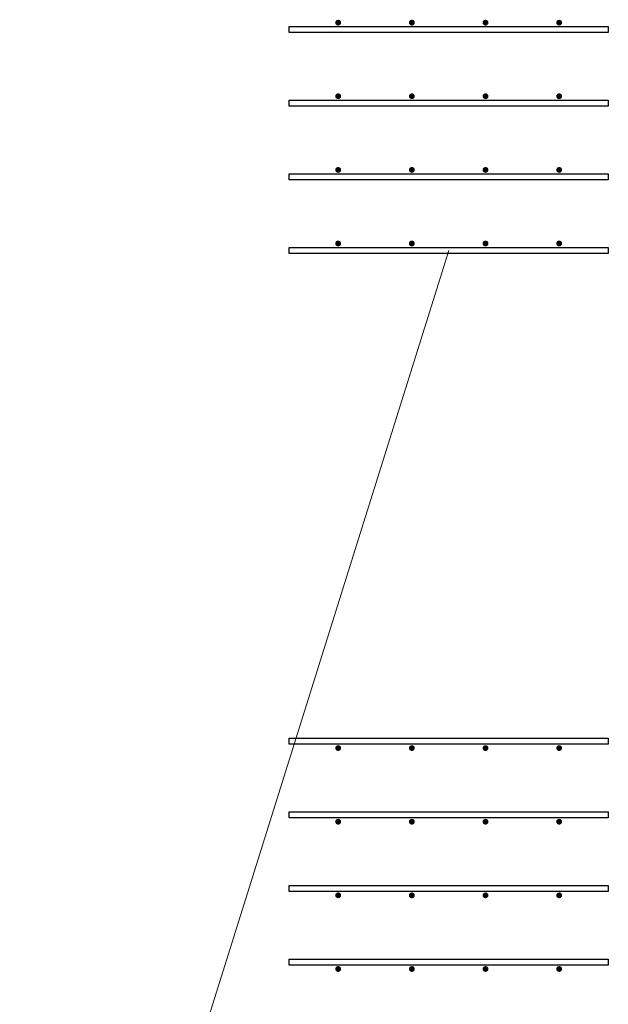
# Model space of a CAD drawing. Header units: metres. Extents: x -38 to 93, y -15 to 21.
# Tile 40 of 256: x 23.231 to 23.83, y 5.852 to 6.855. Entities that reach past the tile are written whole.
import ezdxf

# ---------------------------------------------------------------- set-up
doc = ezdxf.new("R2010")
doc.units = ezdxf.units.M
doc.layers.add('XR$4$Арматурный каркас 01', color=4, linetype='Continuous', lineweight=35)
doc.layers.add('XR$4$Текст_ общее_1', color=7, linetype='Continuous', lineweight=13)

msp = doc.modelspace()

# ---------------------------------------------------------------- hatches: boundary and pattern name
at = {"layer": 'XR$4$Арматурный каркас 01', "linetype": 'Continuous', "lineweight": 50, "transparency": 33554687}
for points in [[(23.558, 6.8522), (23.5578, 6.8534), (23.5571, 6.8544), (23.5561, 6.855), (23.555, 6.8552), (23.5539, 6.855), (23.5529, 6.8544), (23.5522, 6.8534), (23.552, 6.8522), (23.5522, 6.8511), (23.5529, 6.8501), (23.5539, 6.8495), (23.555, 6.8492), (23.5561, 6.8495), (23.5571, 6.8501), (23.5578, 6.8511)], [(23.558, 6.8522), (23.5578, 6.8534), (23.5571, 6.8544), (23.5561, 6.855), (23.555, 6.8552), (23.5539, 6.855), (23.5529, 6.8544), (23.5522, 6.8534), (23.552, 6.8522), (23.5522, 6.8511), (23.5529, 6.8501), (23.5539, 6.8495), (23.555, 6.8492), (23.5561, 6.8495), (23.5571, 6.8501), (23.5578, 6.8511)], [(23.633, 6.8522), (23.6328, 6.8534), (23.6321, 6.8544), (23.6311, 6.855), (23.63, 6.8552), (23.6289, 6.855), (23.6279, 6.8544), (23.6272, 6.8534), (23.627, 6.8522), (23.6272, 6.8511), (23.6279, 6.8501), (23.6289, 6.8495), (23.63, 6.8492), (23.6311, 6.8495), (23.6321, 6.8501), (23.6328, 6.8511)], [(23.633, 6.8522), (23.6328, 6.8534), (23.6321, 6.8544), (23.6311, 6.855), (23.63, 6.8552), (23.6289, 6.855), (23.6279, 6.8544), (23.6272, 6.8534), (23.627, 6.8522), (23.6272, 6.8511), (23.6279, 6.8501), (23.6289, 6.8495), (23.63, 6.8492), (23.6311, 6.8495), (23.6321, 6.8501), (23.6328, 6.8511)], [(23.708, 6.8522), (23.7078, 6.8534), (23.7071, 6.8544), (23.7061, 6.855), (23.705, 6.8552), (23.7039, 6.855), (23.7029, 6.8544), (23.7022, 6.8534), (23.702, 6.8522), (23.7022, 6.8511), (23.7029, 6.8501), (23.7039, 6.8495), (23.705, 6.8492), (23.7061, 6.8495), (23.7071, 6.8501), (23.7078, 6.8511)], [(23.708, 6.8522), (23.7078, 6.8534), (23.7071, 6.8544), (23.7061, 6.855), (23.705, 6.8552), (23.7039, 6.855), (23.7029, 6.8544), (23.7022, 6.8534), (23.702, 6.8522), (23.7022, 6.8511), (23.7029, 6.8501), (23.7039, 6.8495), (23.705, 6.8492), (23.7061, 6.8495), (23.7071, 6.8501), (23.7078, 6.8511)], [(23.783, 6.8522), (23.7828, 6.8534), (23.7821, 6.8544), (23.7811, 6.855), (23.78, 6.8552), (23.7789, 6.855), (23.7779, 6.8544), (23.7772, 6.8534), (23.777, 6.8522), (23.7772, 6.8511), (23.7779, 6.8501), (23.7789, 6.8495), (23.78, 6.8492), (23.7811, 6.8495), (23.7821, 6.8501), (23.7828, 6.8511)], [(23.783, 6.8522), (23.7828, 6.8534), (23.7821, 6.8544), (23.7811, 6.855), (23.78, 6.8552), (23.7789, 6.855), (23.7779, 6.8544), (23.7772, 6.8534), (23.777, 6.8522), (23.7772, 6.8511), (23.7779, 6.8501), (23.7789, 6.8495), (23.78, 6.8492), (23.7811, 6.8495), (23.7821, 6.8501), (23.7828, 6.8511)], [(23.558, 6.7772), (23.5578, 6.7784), (23.5571, 6.7794), (23.5561, 6.78), (23.555, 6.7802), (23.5539, 6.78), (23.5529, 6.7794), (23.5522, 6.7784), (23.552, 6.7772), (23.5522, 6.7761), (23.5529, 6.7751), (23.5539, 6.7745), (23.555, 6.7742), (23.5561, 6.7745), (23.5571, 6.7751), (23.5578, 6.7761)], [(23.558, 6.7772), (23.5578, 6.7784), (23.5571, 6.7794), (23.5561, 6.78), (23.555, 6.7802), (23.5539, 6.78), (23.5529, 6.7794), (23.5522, 6.7784), (23.552, 6.7772), (23.5522, 6.7761), (23.5529, 6.7751), (23.5539, 6.7745), (23.555, 6.7742), (23.5561, 6.7745), (23.5571, 6.7751), (23.5578, 6.7761)], [(23.633, 6.7772), (23.6328, 6.7784), (23.6321, 6.7794), (23.6311, 6.78), (23.63, 6.7802), (23.6289, 6.78), (23.6279, 6.7794), (23.6272, 6.7784), (23.627, 6.7772), (23.6272, 6.7761), (23.6279, 6.7751), (23.6289, 6.7745), (23.63, 6.7742), (23.6311, 6.7745), (23.6321, 6.7751), (23.6328, 6.7761)], [(23.633, 6.7772), (23.6328, 6.7784), (23.6321, 6.7794), (23.6311, 6.78), (23.63, 6.7802), (23.6289, 6.78), (23.6279, 6.7794), (23.6272, 6.7784), (23.627, 6.7772), (23.6272, 6.7761), (23.6279, 6.7751), (23.6289, 6.7745), (23.63, 6.7742), (23.6311, 6.7745), (23.6321, 6.7751), (23.6328, 6.7761)], [(23.708, 6.7772), (23.7078, 6.7784), (23.7071, 6.7794), (23.7061, 6.78), (23.705, 6.7802), (23.7039, 6.78), (23.7029, 6.7794), (23.7022, 6.7784), (23.702, 6.7772), (23.7022, 6.7761), (23.7029, 6.7751), (23.7039, 6.7745), (23.705, 6.7742), (23.7061, 6.7745), (23.7071, 6.7751), (23.7078, 6.7761)], [(23.708, 6.7772), (23.7078, 6.7784), (23.7071, 6.7794), (23.7061, 6.78), (23.705, 6.7802), (23.7039, 6.78), (23.7029, 6.7794), (23.7022, 6.7784), (23.702, 6.7772), (23.7022, 6.7761), (23.7029, 6.7751), (23.7039, 6.7745), (23.705, 6.7742), (23.7061, 6.7745), (23.7071, 6.7751), (23.7078, 6.7761)], [(23.783, 6.7772), (23.7828, 6.7784), (23.7821, 6.7794), (23.7811, 6.78), (23.78, 6.7802), (23.7789, 6.78), (23.7779, 6.7794), (23.7772, 6.7784), (23.777, 6.7772), (23.7772, 6.7761), (23.7779, 6.7751), (23.7789, 6.7745), (23.78, 6.7742), (23.7811, 6.7745), (23.7821, 6.7751), (23.7828, 6.7761)], [(23.783, 6.7772), (23.7828, 6.7784), (23.7821, 6.7794), (23.7811, 6.78), (23.78, 6.7802), (23.7789, 6.78), (23.7779, 6.7794), (23.7772, 6.7784), (23.777, 6.7772), (23.7772, 6.7761), (23.7779, 6.7751), (23.7789, 6.7745), (23.78, 6.7742), (23.7811, 6.7745), (23.7821, 6.7751), (23.7828, 6.7761)], [(23.558, 6.7022), (23.5578, 6.7034), (23.5571, 6.7044), (23.5561, 6.705), (23.555, 6.7052), (23.5539, 6.705), (23.5529, 6.7044), (23.5522, 6.7034), (23.552, 6.7022), (23.5522, 6.7011), (23.5529, 6.7001), (23.5539, 6.6995), (23.555, 6.6992), (23.5561, 6.6995), (23.5571, 6.7001), (23.5578, 6.7011)], [(23.558, 6.7022), (23.5578, 6.7034), (23.5571, 6.7044), (23.5561, 6.705), (23.555, 6.7052), (23.5539, 6.705), (23.5529, 6.7044), (23.5522, 6.7034), (23.552, 6.7022), (23.5522, 6.7011), (23.5529, 6.7001), (23.5539, 6.6995), (23.555, 6.6992), (23.5561, 6.6995), (23.5571, 6.7001), (23.5578, 6.7011)], [(23.633, 6.7022), (23.6328, 6.7034), (23.6321, 6.7044), (23.6311, 6.705), (23.63, 6.7052), (23.6289, 6.705), (23.6279, 6.7044), (23.6272, 6.7034), (23.627, 6.7022), (23.6272, 6.7011), (23.6279, 6.7001), (23.6289, 6.6995), (23.63, 6.6992), (23.6311, 6.6995), (23.6321, 6.7001), (23.6328, 6.7011)], [(23.633, 6.7022), (23.6328, 6.7034), (23.6321, 6.7044), (23.6311, 6.705), (23.63, 6.7052), (23.6289, 6.705), (23.6279, 6.7044), (23.6272, 6.7034), (23.627, 6.7022), (23.6272, 6.7011), (23.6279, 6.7001), (23.6289, 6.6995), (23.63, 6.6992), (23.6311, 6.6995), (23.6321, 6.7001), (23.6328, 6.7011)], [(23.708, 6.7022), (23.7078, 6.7034), (23.7071, 6.7044), (23.7061, 6.705), (23.705, 6.7052), (23.7039, 6.705), (23.7029, 6.7044), (23.7022, 6.7034), (23.702, 6.7022), (23.7022, 6.7011), (23.7029, 6.7001), (23.7039, 6.6995), (23.705, 6.6992), (23.7061, 6.6995), (23.7071, 6.7001), (23.7078, 6.7011)], [(23.708, 6.7022), (23.7078, 6.7034), (23.7071, 6.7044), (23.7061, 6.705), (23.705, 6.7052), (23.7039, 6.705), (23.7029, 6.7044), (23.7022, 6.7034), (23.702, 6.7022), (23.7022, 6.7011), (23.7029, 6.7001), (23.7039, 6.6995), (23.705, 6.6992), (23.7061, 6.6995), (23.7071, 6.7001), (23.7078, 6.7011)], [(23.783, 6.7022), (23.7828, 6.7034), (23.7821, 6.7044), (23.7811, 6.705), (23.78, 6.7052), (23.7789, 6.705), (23.7779, 6.7044), (23.7772, 6.7034), (23.777, 6.7022), (23.7772, 6.7011), (23.7779, 6.7001), (23.7789, 6.6995), (23.78, 6.6992), (23.7811, 6.6995), (23.7821, 6.7001), (23.7828, 6.7011)], [(23.783, 6.7022), (23.7828, 6.7034), (23.7821, 6.7044), (23.7811, 6.705), (23.78, 6.7052), (23.7789, 6.705), (23.7779, 6.7044), (23.7772, 6.7034), (23.777, 6.7022), (23.7772, 6.7011), (23.7779, 6.7001), (23.7789, 6.6995), (23.78, 6.6992), (23.7811, 6.6995), (23.7821, 6.7001), (23.7828, 6.7011)], [(23.558, 6.6272), (23.5578, 6.6284), (23.5571, 6.6294), (23.5561, 6.63), (23.555, 6.6302), (23.5539, 6.63), (23.5529, 6.6294), (23.5522, 6.6284), (23.552, 6.6272), (23.5522, 6.6261), (23.5529, 6.6251), (23.5539, 6.6245), (23.555, 6.6242), (23.5561, 6.6245), (23.5571, 6.6251), (23.5578, 6.6261)], [(23.558, 6.6272), (23.5578, 6.6284), (23.5571, 6.6294), (23.5561, 6.63), (23.555, 6.6302), (23.5539, 6.63), (23.5529, 6.6294), (23.5522, 6.6284), (23.552, 6.6272), (23.5522, 6.6261), (23.5529, 6.6251), (23.5539, 6.6245), (23.555, 6.6242), (23.5561, 6.6245), (23.5571, 6.6251), (23.5578, 6.6261)], [(23.633, 6.6272), (23.6328, 6.6284), (23.6321, 6.6294), (23.6311, 6.63), (23.63, 6.6302), (23.6289, 6.63), (23.6279, 6.6294), (23.6272, 6.6284), (23.627, 6.6272), (23.6272, 6.6261), (23.6279, 6.6251), (23.6289, 6.6245), (23.63, 6.6242), (23.6311, 6.6245), (23.6321, 6.6251), (23.6328, 6.6261)], [(23.633, 6.6272), (23.6328, 6.6284), (23.6321, 6.6294), (23.6311, 6.63), (23.63, 6.6302), (23.6289, 6.63), (23.6279, 6.6294), (23.6272, 6.6284), (23.627, 6.6272), (23.6272, 6.6261), (23.6279, 6.6251), (23.6289, 6.6245), (23.63, 6.6242), (23.6311, 6.6245), (23.6321, 6.6251), (23.6328, 6.6261)], [(23.708, 6.6272), (23.7078, 6.6284), (23.7071, 6.6294), (23.7061, 6.63), (23.705, 6.6302), (23.7039, 6.63), (23.7029, 6.6294), (23.7022, 6.6284), (23.702, 6.6272), (23.7022, 6.6261), (23.7029, 6.6251), (23.7039, 6.6245), (23.705, 6.6242), (23.7061, 6.6245), (23.7071, 6.6251), (23.7078, 6.6261)], [(23.708, 6.6272), (23.7078, 6.6284), (23.7071, 6.6294), (23.7061, 6.63), (23.705, 6.6302), (23.7039, 6.63), (23.7029, 6.6294), (23.7022, 6.6284), (23.702, 6.6272), (23.7022, 6.6261), (23.7029, 6.6251), (23.7039, 6.6245), (23.705, 6.6242), (23.7061, 6.6245), (23.7071, 6.6251), (23.7078, 6.6261)], [(23.783, 6.6272), (23.7828, 6.6284), (23.7821, 6.6294), (23.7811, 6.63), (23.78, 6.6302), (23.7789, 6.63), (23.7779, 6.6294), (23.7772, 6.6284), (23.777, 6.6272), (23.7772, 6.6261), (23.7779, 6.6251), (23.7789, 6.6245), (23.78, 6.6242), (23.7811, 6.6245), (23.7821, 6.6251), (23.7828, 6.6261)], [(23.783, 6.6272), (23.7828, 6.6284), (23.7821, 6.6294), (23.7811, 6.63), (23.78, 6.6302), (23.7789, 6.63), (23.7779, 6.6294), (23.7772, 6.6284), (23.777, 6.6272), (23.7772, 6.6261), (23.7779, 6.6251), (23.7789, 6.6245), (23.78, 6.6242), (23.7811, 6.6245), (23.7821, 6.6251), (23.7828, 6.6261)], [(23.558, 6.1132), (23.5578, 6.1144), (23.5571, 6.1154), (23.5561, 6.116), (23.555, 6.1162), (23.5539, 6.116), (23.5529, 6.1154), (23.5522, 6.1144), (23.552, 6.1132), (23.5522, 6.1121), (23.5529, 6.1111), (23.5539, 6.1105), (23.555, 6.1102), (23.5561, 6.1105), (23.5571, 6.1111), (23.5578, 6.1121)], [(23.558, 6.1132), (23.5578, 6.1144), (23.5571, 6.1154), (23.5561, 6.116), (23.555, 6.1162), (23.5539, 6.116), (23.5529, 6.1154), (23.5522, 6.1144), (23.552, 6.1132), (23.5522, 6.1121), (23.5529, 6.1111), (23.5539, 6.1105), (23.555, 6.1102), (23.5561, 6.1105), (23.5571, 6.1111), (23.5578, 6.1121)], [(23.633, 6.1132), (23.6328, 6.1144), (23.6321, 6.1154), (23.6311, 6.116), (23.63, 6.1162), (23.6289, 6.116), (23.6279, 6.1154), (23.6272, 6.1144), (23.627, 6.1132), (23.6272, 6.1121), (23.6279, 6.1111), (23.6289, 6.1105), (23.63, 6.1102), (23.6311, 6.1105), (23.6321, 6.1111), (23.6328, 6.1121)], [(23.633, 6.1132), (23.6328, 6.1144), (23.6321, 6.1154), (23.6311, 6.116), (23.63, 6.1162), (23.6289, 6.116), (23.6279, 6.1154), (23.6272, 6.1144), (23.627, 6.1132), (23.6272, 6.1121), (23.6279, 6.1111), (23.6289, 6.1105), (23.63, 6.1102), (23.6311, 6.1105), (23.6321, 6.1111), (23.6328, 6.1121)], [(23.708, 6.1132), (23.7078, 6.1144), (23.7071, 6.1154), (23.7061, 6.116), (23.705, 6.1162), (23.7039, 6.116), (23.7029, 6.1154), (23.7022, 6.1144), (23.702, 6.1132), (23.7022, 6.1121), (23.7029, 6.1111), (23.7039, 6.1105), (23.705, 6.1102), (23.7061, 6.1105), (23.7071, 6.1111), (23.7078, 6.1121)], [(23.708, 6.1132), (23.7078, 6.1144), (23.7071, 6.1154), (23.7061, 6.116), (23.705, 6.1162), (23.7039, 6.116), (23.7029, 6.1154), (23.7022, 6.1144), (23.702, 6.1132), (23.7022, 6.1121), (23.7029, 6.1111), (23.7039, 6.1105), (23.705, 6.1102), (23.7061, 6.1105), (23.7071, 6.1111), (23.7078, 6.1121)], [(23.783, 6.1132), (23.7828, 6.1144), (23.7821, 6.1154), (23.7811, 6.116), (23.78, 6.1162), (23.7789, 6.116), (23.7779, 6.1154), (23.7772, 6.1144), (23.777, 6.1132), (23.7772, 6.1121), (23.7779, 6.1111), (23.7789, 6.1105), (23.78, 6.1102), (23.7811, 6.1105), (23.7821, 6.1111), (23.7828, 6.1121)], [(23.783, 6.1132), (23.7828, 6.1144), (23.7821, 6.1154), (23.7811, 6.116), (23.78, 6.1162), (23.7789, 6.116), (23.7779, 6.1154), (23.7772, 6.1144), (23.777, 6.1132), (23.7772, 6.1121), (23.7779, 6.1111), (23.7789, 6.1105), (23.78, 6.1102), (23.7811, 6.1105), (23.7821, 6.1111), (23.7828, 6.1121)], [(23.558, 6.0382), (23.5578, 6.0394), (23.5571, 6.0404), (23.5561, 6.041), (23.555, 6.0412), (23.5539, 6.041), (23.5529, 6.0404), (23.5522, 6.0394), (23.552, 6.0382), (23.5522, 6.0371), (23.5529, 6.0361), (23.5539, 6.0355), (23.555, 6.0352), (23.5561, 6.0355), (23.5571, 6.0361), (23.5578, 6.0371)], [(23.558, 6.0382), (23.5578, 6.0394), (23.5571, 6.0404), (23.5561, 6.041), (23.555, 6.0412), (23.5539, 6.041), (23.5529, 6.0404), (23.5522, 6.0394), (23.552, 6.0382), (23.5522, 6.0371), (23.5529, 6.0361), (23.5539, 6.0355), (23.555, 6.0352), (23.5561, 6.0355), (23.5571, 6.0361), (23.5578, 6.0371)], [(23.633, 6.0382), (23.6328, 6.0394), (23.6321, 6.0404), (23.6311, 6.041), (23.63, 6.0412), (23.6289, 6.041), (23.6279, 6.0404), (23.6272, 6.0394), (23.627, 6.0382), (23.6272, 6.0371), (23.6279, 6.0361), (23.6289, 6.0355), (23.63, 6.0352), (23.6311, 6.0355), (23.6321, 6.0361), (23.6328, 6.0371)], [(23.633, 6.0382), (23.6328, 6.0394), (23.6321, 6.0404), (23.6311, 6.041), (23.63, 6.0412), (23.6289, 6.041), (23.6279, 6.0404), (23.6272, 6.0394), (23.627, 6.0382), (23.6272, 6.0371), (23.6279, 6.0361), (23.6289, 6.0355), (23.63, 6.0352), (23.6311, 6.0355), (23.6321, 6.0361), (23.6328, 6.0371)], [(23.708, 6.0382), (23.7078, 6.0394), (23.7071, 6.0404), (23.7061, 6.041), (23.705, 6.0412), (23.7039, 6.041), (23.7029, 6.0404), (23.7022, 6.0394), (23.702, 6.0382), (23.7022, 6.0371), (23.7029, 6.0361), (23.7039, 6.0355), (23.705, 6.0352), (23.7061, 6.0355), (23.7071, 6.0361), (23.7078, 6.0371)], [(23.708, 6.0382), (23.7078, 6.0394), (23.7071, 6.0404), (23.7061, 6.041), (23.705, 6.0412), (23.7039, 6.041), (23.7029, 6.0404), (23.7022, 6.0394), (23.702, 6.0382), (23.7022, 6.0371), (23.7029, 6.0361), (23.7039, 6.0355), (23.705, 6.0352), (23.7061, 6.0355), (23.7071, 6.0361), (23.7078, 6.0371)], [(23.783, 6.0382), (23.7828, 6.0394), (23.7821, 6.0404), (23.7811, 6.041), (23.78, 6.0412), (23.7789, 6.041), (23.7779, 6.0404), (23.7772, 6.0394), (23.777, 6.0382), (23.7772, 6.0371), (23.7779, 6.0361), (23.7789, 6.0355), (23.78, 6.0352), (23.7811, 6.0355), (23.7821, 6.0361), (23.7828, 6.0371)], [(23.783, 6.0382), (23.7828, 6.0394), (23.7821, 6.0404), (23.7811, 6.041), (23.78, 6.0412), (23.7789, 6.041), (23.7779, 6.0404), (23.7772, 6.0394), (23.777, 6.0382), (23.7772, 6.0371), (23.7779, 6.0361), (23.7789, 6.0355), (23.78, 6.0352), (23.7811, 6.0355), (23.7821, 6.0361), (23.7828, 6.0371)], [(23.558, 5.9632), (23.5578, 5.9644), (23.5571, 5.9654), (23.5561, 5.966), (23.555, 5.9662), (23.5539, 5.966), (23.5529, 5.9654), (23.5522, 5.9644), (23.552, 5.9632), (23.5522, 5.9621), (23.5529, 5.9611), (23.5539, 5.9605), (23.555, 5.9602), (23.5561, 5.9605), (23.5571, 5.9611), (23.5578, 5.9621)], [(23.558, 5.9632), (23.5578, 5.9644), (23.5571, 5.9654), (23.5561, 5.966), (23.555, 5.9662), (23.5539, 5.966), (23.5529, 5.9654), (23.5522, 5.9644), (23.552, 5.9632), (23.5522, 5.9621), (23.5529, 5.9611), (23.5539, 5.9605), (23.555, 5.9602), (23.5561, 5.9605), (23.5571, 5.9611), (23.5578, 5.9621)], [(23.633, 5.9632), (23.6328, 5.9644), (23.6321, 5.9654), (23.6311, 5.966), (23.63, 5.9662), (23.6289, 5.966), (23.6279, 5.9654), (23.6272, 5.9644), (23.627, 5.9632), (23.6272, 5.9621), (23.6279, 5.9611), (23.6289, 5.9605), (23.63, 5.9602), (23.6311, 5.9605), (23.6321, 5.9611), (23.6328, 5.9621)], [(23.633, 5.9632), (23.6328, 5.9644), (23.6321, 5.9654), (23.6311, 5.966), (23.63, 5.9662), (23.6289, 5.966), (23.6279, 5.9654), (23.6272, 5.9644), (23.627, 5.9632), (23.6272, 5.9621), (23.6279, 5.9611), (23.6289, 5.9605), (23.63, 5.9602), (23.6311, 5.9605), (23.6321, 5.9611), (23.6328, 5.9621)], [(23.708, 5.9632), (23.7078, 5.9644), (23.7071, 5.9654), (23.7061, 5.966), (23.705, 5.9662), (23.7039, 5.966), (23.7029, 5.9654), (23.7022, 5.9644), (23.702, 5.9632), (23.7022, 5.9621), (23.7029, 5.9611), (23.7039, 5.9605), (23.705, 5.9602), (23.7061, 5.9605), (23.7071, 5.9611), (23.7078, 5.9621)], [(23.708, 5.9632), (23.7078, 5.9644), (23.7071, 5.9654), (23.7061, 5.966), (23.705, 5.9662), (23.7039, 5.966), (23.7029, 5.9654), (23.7022, 5.9644), (23.702, 5.9632), (23.7022, 5.9621), (23.7029, 5.9611), (23.7039, 5.9605), (23.705, 5.9602), (23.7061, 5.9605), (23.7071, 5.9611), (23.7078, 5.9621)], [(23.783, 5.9632), (23.7828, 5.9644), (23.7821, 5.9654), (23.7811, 5.966), (23.78, 5.9662), (23.7789, 5.966), (23.7779, 5.9654), (23.7772, 5.9644), (23.777, 5.9632), (23.7772, 5.9621), (23.7779, 5.9611), (23.7789, 5.9605), (23.78, 5.9602), (23.7811, 5.9605), (23.7821, 5.9611), (23.7828, 5.9621)], [(23.783, 5.9632), (23.7828, 5.9644), (23.7821, 5.9654), (23.7811, 5.966), (23.78, 5.9662), (23.7789, 5.966), (23.7779, 5.9654), (23.7772, 5.9644), (23.777, 5.9632), (23.7772, 5.9621), (23.7779, 5.9611), (23.7789, 5.9605), (23.78, 5.9602), (23.7811, 5.9605), (23.7821, 5.9611), (23.7828, 5.9621)], [(23.558, 5.8882), (23.5578, 5.8894), (23.5571, 5.8904), (23.5561, 5.891), (23.555, 5.8912), (23.5539, 5.891), (23.5529, 5.8904), (23.5522, 5.8894), (23.552, 5.8882), (23.5522, 5.8871), (23.5529, 5.8861), (23.5539, 5.8855), (23.555, 5.8852), (23.5561, 5.8855), (23.5571, 5.8861), (23.5578, 5.8871)], [(23.558, 5.8882), (23.5578, 5.8894), (23.5571, 5.8904), (23.5561, 5.891), (23.555, 5.8912), (23.5539, 5.891), (23.5529, 5.8904), (23.5522, 5.8894), (23.552, 5.8882), (23.5522, 5.8871), (23.5529, 5.8861), (23.5539, 5.8855), (23.555, 5.8852), (23.5561, 5.8855), (23.5571, 5.8861), (23.5578, 5.8871)], [(23.633, 5.8882), (23.6328, 5.8894), (23.6321, 5.8904), (23.6311, 5.891), (23.63, 5.8912), (23.6289, 5.891), (23.6279, 5.8904), (23.6272, 5.8894), (23.627, 5.8882), (23.6272, 5.8871), (23.6279, 5.8861), (23.6289, 5.8855), (23.63, 5.8852), (23.6311, 5.8855), (23.6321, 5.8861), (23.6328, 5.8871)], [(23.633, 5.8882), (23.6328, 5.8894), (23.6321, 5.8904), (23.6311, 5.891), (23.63, 5.8912), (23.6289, 5.891), (23.6279, 5.8904), (23.6272, 5.8894), (23.627, 5.8882), (23.6272, 5.8871), (23.6279, 5.8861), (23.6289, 5.8855), (23.63, 5.8852), (23.6311, 5.8855), (23.6321, 5.8861), (23.6328, 5.8871)], [(23.708, 5.8882), (23.7078, 5.8894), (23.7071, 5.8904), (23.7061, 5.891), (23.705, 5.8912), (23.7039, 5.891), (23.7029, 5.8904), (23.7022, 5.8894), (23.702, 5.8882), (23.7022, 5.8871), (23.7029, 5.8861), (23.7039, 5.8855), (23.705, 5.8852), (23.7061, 5.8855), (23.7071, 5.8861), (23.7078, 5.8871)], [(23.708, 5.8882), (23.7078, 5.8894), (23.7071, 5.8904), (23.7061, 5.891), (23.705, 5.8912), (23.7039, 5.891), (23.7029, 5.8904), (23.7022, 5.8894), (23.702, 5.8882), (23.7022, 5.8871), (23.7029, 5.8861), (23.7039, 5.8855), (23.705, 5.8852), (23.7061, 5.8855), (23.7071, 5.8861), (23.7078, 5.8871)], [(23.783, 5.8882), (23.7828, 5.8894), (23.7821, 5.8904), (23.7811, 5.891), (23.78, 5.8912), (23.7789, 5.891), (23.7779, 5.8904), (23.7772, 5.8894), (23.777, 5.8882), (23.7772, 5.8871), (23.7779, 5.8861), (23.7789, 5.8855), (23.78, 5.8852), (23.7811, 5.8855), (23.7821, 5.8861), (23.7828, 5.8871)], [(23.783, 5.8882), (23.7828, 5.8894), (23.7821, 5.8904), (23.7811, 5.891), (23.78, 5.8912), (23.7789, 5.891), (23.7779, 5.8904), (23.7772, 5.8894), (23.777, 5.8882), (23.7772, 5.8871), (23.7779, 5.8861), (23.7789, 5.8855), (23.78, 5.8852), (23.7811, 5.8855), (23.7821, 5.8861), (23.7828, 5.8871)]]:
    msp.add_hatch(color=2, dxfattribs=at).paths.add_polyline_path(points)

# ---------------------------------------------------------------- linework, layer by layer
at = {"layer": 'XR$4$Арматурный каркас 01', "color": 2, "linetype": 'Continuous', "lineweight": 25, "transparency": 33554687}
for points in [[(23.83, 6.8422), (23.505, 6.8422), (23.505, 6.8482), (23.83, 6.8482), (23.83, 6.8422)], [(23.83, 6.8422), (23.505, 6.8422), (23.505, 6.8482), (23.83, 6.8482), (23.83, 6.8422)], [(23.83, 6.8422), (23.505, 6.8422), (23.505, 6.8482), (23.83, 6.8482), (23.83, 6.8422)], [(23.83, 6.8422), (23.505, 6.8422), (23.505, 6.8482), (23.83, 6.8482), (23.83, 6.8422)], [(23.83, 6.7672), (23.505, 6.7672), (23.505, 6.7732), (23.83, 6.7732), (23.83, 6.7672)], [(23.83, 6.7672), (23.505, 6.7672), (23.505, 6.7732), (23.83, 6.7732), (23.83, 6.7672)], [(23.83, 6.7672), (23.505, 6.7672), (23.505, 6.7732), (23.83, 6.7732), (23.83, 6.7672)], [(23.83, 6.7672), (23.505, 6.7672), (23.505, 6.7732), (23.83, 6.7732), (23.83, 6.7672)], [(23.83, 6.6922), (23.505, 6.6922), (23.505, 6.6982), (23.83, 6.6982), (23.83, 6.6922)], [(23.83, 6.6922), (23.505, 6.6922), (23.505, 6.6982), (23.83, 6.6982), (23.83, 6.6922)], [(23.83, 6.6922), (23.505, 6.6922), (23.505, 6.6982), (23.83, 6.6982), (23.83, 6.6922)], [(23.83, 6.6922), (23.505, 6.6922), (23.505, 6.6982), (23.83, 6.6982), (23.83, 6.6922)], [(23.83, 6.6172), (23.505, 6.6172), (23.505, 6.6232), (23.83, 6.6232), (23.83, 6.6172)], [(23.83, 6.6172), (23.505, 6.6172), (23.505, 6.6232), (23.83, 6.6232), (23.83, 6.6172)], [(23.83, 6.6172), (23.505, 6.6172), (23.505, 6.6232), (23.83, 6.6232), (23.83, 6.6172)], [(23.83, 6.6172), (23.505, 6.6172), (23.505, 6.6232), (23.83, 6.6232), (23.83, 6.6172)], [(23.83, 6.1172), (23.505, 6.1172), (23.505, 6.1232), (23.83, 6.1232), (23.83, 6.1172)], [(23.83, 6.1172), (23.505, 6.1172), (23.505, 6.1232), (23.83, 6.1232), (23.83, 6.1172)], [(23.83, 6.1172), (23.505, 6.1172), (23.505, 6.1232), (23.83, 6.1232), (23.83, 6.1172)], [(23.83, 6.1172), (23.505, 6.1172), (23.505, 6.1232), (23.83, 6.1232), (23.83, 6.1172)], [(23.83, 6.0422), (23.505, 6.0422), (23.505, 6.0482), (23.83, 6.0482), (23.83, 6.0422)], [(23.83, 6.0422), (23.505, 6.0422), (23.505, 6.0482), (23.83, 6.0482), (23.83, 6.0422)], [(23.83, 6.0422), (23.505, 6.0422), (23.505, 6.0482), (23.83, 6.0482), (23.83, 6.0422)], [(23.83, 6.0422), (23.505, 6.0422), (23.505, 6.0482), (23.83, 6.0482), (23.83, 6.0422)], [(23.83, 5.9672), (23.505, 5.9672), (23.505, 5.9732), (23.83, 5.9732), (23.83, 5.9672)], [(23.83, 5.9672), (23.505, 5.9672), (23.505, 5.9732), (23.83, 5.9732), (23.83, 5.9672)], [(23.83, 5.9672), (23.505, 5.9672), (23.505, 5.9732), (23.83, 5.9732), (23.83, 5.9672)], [(23.83, 5.9672), (23.505, 5.9672), (23.505, 5.9732), (23.83, 5.9732), (23.83, 5.9672)], [(23.83, 5.8922), (23.505, 5.8922), (23.505, 5.8982), (23.83, 5.8982), (23.83, 5.8922)], [(23.83, 5.8922), (23.505, 5.8922), (23.505, 5.8982), (23.83, 5.8982), (23.83, 5.8922)], [(23.83, 5.8922), (23.505, 5.8922), (23.505, 5.8982), (23.83, 5.8982), (23.83, 5.8922)], [(23.83, 5.8922), (23.505, 5.8922), (23.505, 5.8982), (23.83, 5.8982), (23.83, 5.8922)]]:
    msp.add_lwpolyline(points, dxfattribs=at)
at = {"layer": 'XR$4$Текст_ общее_1', "color": 7, "linetype": 'Continuous', "lineweight": 13, "transparency": 33554687}
msp.add_line((23.6675, 6.6202), (23.2308, 5.2245), dxfattribs=at)

doc.saveas('drawing.dxf')
